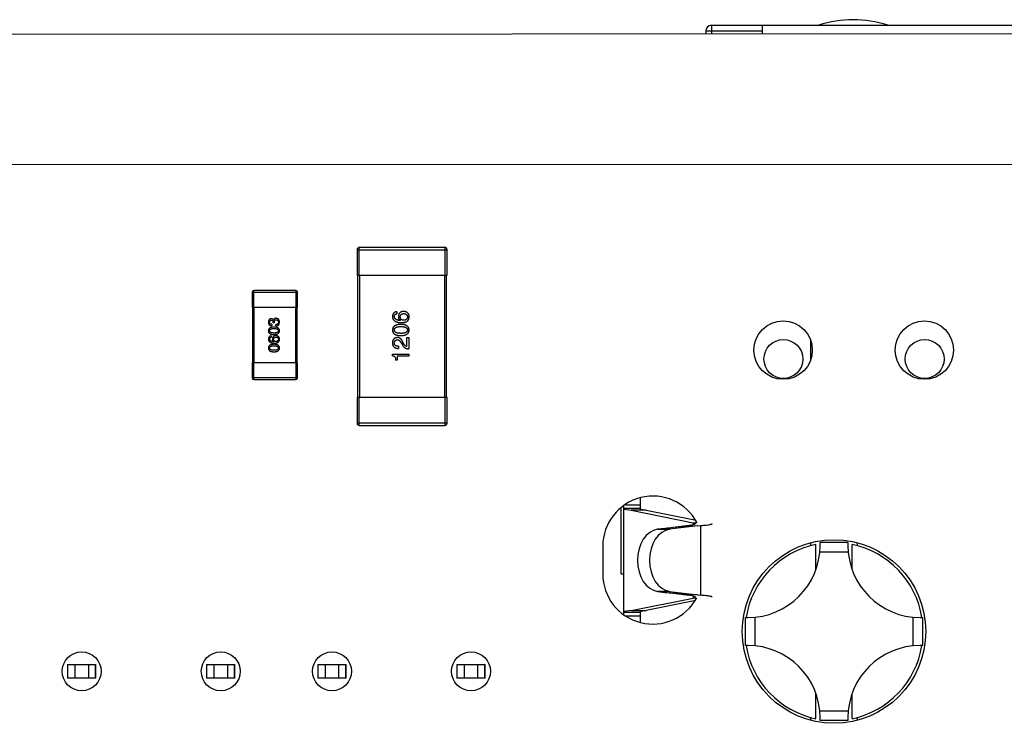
# Model space of a CAD drawing. Header units: inches. Extents: x -39 to 331, y -154 to 45.
# Tile 116 of 120: x 273 to 290, y -26 to -13. Entities that reach past the tile are written whole.
import ezdxf

# ---------------------------------------------------------------- set-up
doc = ezdxf.new("R2010")
doc.units = ezdxf.units.IN
doc.header["$LTSCALE"] = 1.21
doc.header["$MEASUREMENT"] = 0
doc.layers.get('0').update_dxf_attribs({"linetype": 'CONTINUOUS'})

msp = doc.modelspace()

# ---------------------------------------------------------------- linework, layer by layer
at = {"color": 7, "linetype": 'Continuous'}
for p, q in [((285.191, -13.204), (285.191, -13.36)), ((285.191, -13.204), (301.031, -13.204)), ((286.111, -13.359), (286.111, -13.204)), ((329.65, -13.334), (229.923, -13.392)), ((285.091, -13.304), (285.091, -13.36)), ((285.091, -13.304), (286.111, -13.304)), ((231.516, -15.733), (328.06, -15.677))]:
    msp.add_line(p, q, dxfattribs=at)
at = {"color": 6, "linetype": 'Continuous'}
for p, q in [((278.819, -17.239), (278.819, -17.699)), ((278.819, -17.239), (280.439, -17.239)), ((278.859, -17.699), (278.859, -17.199)), ((280.399, -17.199), (278.859, -17.199)), ((280.399, -17.199), (280.399, -17.699)), ((280.439, -17.699), (280.439, -17.239)), ((278.819, -17.699), (280.439, -17.699)), ((278.829, -17.699), (278.829, -19.899)), ((278.869, -19.899), (278.869, -17.699)), ((280.389, -17.699), (280.389, -19.899)), ((280.429, -19.899), (280.429, -17.699)), ((276.931, -18.004), (276.931, -18.274)), ((276.931, -18.004), (277.751, -18.004)), ((276.961, -18.274), (276.961, -17.974)), ((277.721, -17.974), (276.961, -17.974)), ((277.721, -17.974), (277.721, -18.274)), ((277.751, -18.274), (277.751, -18.004)), ((276.931, -18.274), (277.751, -18.274)), ((276.941, -18.274), (276.941, -19.274)), ((276.971, -19.274), (276.971, -18.274)), ((277.711, -18.274), (277.711, -19.274)), ((277.741, -19.274), (277.741, -18.274)), ((279.534, -18.354), (279.534, -18.39)), ((277.289, -18.58), (277.289, -18.604)), ((277.31, -18.556), (277.31, -18.543)), ((277.33, -18.556), (277.31, -18.556)), ((277.317, -18.505), (277.318, -18.505)), ((277.33, -18.544), (277.33, -18.556)), ((277.361, -18.609), (277.361, -18.584)), ((277.418, -18.579), (277.424, -18.543)), ((279.599, -18.51), (279.598, -18.512)), ((277.277, -18.788), (277.277, -18.813)), ((277.321, -18.892), (277.319, -18.893)), ((279.611, -18.912), (279.634, -18.952)), ((279.66, -18.931), (279.642, -18.899)), ((279.716, -18.98), (279.716, -18.819)), ((279.716, -18.819), (279.75, -18.819)), ((279.75, -18.819), (279.75, -19.021)), ((286.971, -18.87), (286.971, -19.219)), ((279.455, -19.144), (279.455, -19.116)), ((279.455, -19.116), (279.75, -19.116)), ((279.562, -18.976), (279.562, -19.014)), ((279.75, -19.116), (279.75, -19.154)), ((276.931, -19.274), (276.931, -19.544)), ((277.751, -19.274), (276.931, -19.274)), ((276.961, -19.574), (276.961, -19.274)), ((277.721, -19.274), (277.721, -19.574)), ((277.751, -19.544), (277.751, -19.274)), ((279.542, -19.224), (279.512, -19.224)), ((279.542, -19.154), (279.542, -19.224)), ((279.75, -19.154), (279.542, -19.154)), ((277.751, -19.544), (276.931, -19.544)), ((276.961, -19.574), (277.721, -19.574)), ((278.819, -19.899), (278.819, -20.359)), ((280.439, -19.899), (278.819, -19.899)), ((278.859, -20.399), (278.859, -19.899)), ((280.399, -19.899), (280.399, -20.399)), ((280.439, -20.359), (280.439, -19.899)), ((280.439, -20.359), (278.819, -20.359)), ((278.859, -20.399), (280.399, -20.399)), ((283.918, -21.901), (283.918, -21.706)), ((283.568, -23.064), (283.568, -21.89)), ((283.618, -23.79), (283.618, -21.848)), ((283.918, -21.893), (283.618, -21.893)), ((283.618, -21.904), (283.747, -21.924)), ((283.646, -21.824), (283.918, -21.824)), ((284.017, -21.924), (283.747, -21.924)), ((283.747, -21.924), (284.862, -22.147)), ((283.918, -21.901), (284.017, -21.924)), ((284.017, -21.924), (284.889, -22.098)), ((284.361, -22.249), (284.224, -22.266)), ((284.224, -22.266), (284.44, -22.266)), ((284.948, -22.203), (284.44, -22.266)), ((284.785, -22.199), (284.503, -22.236)), ((284.721, -22.216), (284.503, -22.236)), ((284.948, -22.203), (284.721, -22.216)), ((284.862, -22.147), (284.862, -22.184)), ((284.862, -22.147), (284.917, -22.147)), ((284.948, -22.203), (284.997, -22.199)), ((284.997, -22.199), (284.997, -23.45)), ((285.203, -22.165), (285.193, -22.172)), ((283.238, -22.569), (283.238, -23.069)), ((286.971, -22.522), (286.971, -22.561)), ((287.072, -22.982), (287.072, -22.537)), ((287.146, -22.554), (287.146, -22.504)), ((287.646, -22.504), (287.146, -22.504)), ((287.646, -22.504), (287.646, -22.554)), ((287.72, -22.982), (287.72, -22.537)), ((287.821, -22.561), (287.821, -22.52)), ((287.652, -22.679), (287.14, -22.679)), ((283.568, -23.064), (283.618, -23.064)), ((283.747, -23.725), (284.862, -23.502)), ((284.44, -23.383), (284.224, -23.383)), ((284.224, -23.383), (284.361, -23.399)), ((284.44, -23.383), (284.948, -23.445)), ((284.503, -23.413), (284.785, -23.45)), ((284.718, -23.432), (284.503, -23.413)), ((284.948, -23.445), (284.718, -23.432)), ((284.862, -23.465), (284.862, -23.502)), ((284.911, -23.502), (284.862, -23.502)), ((284.948, -23.445), (284.997, -23.45)), ((285.193, -23.476), (285.203, -23.484)), ((283.747, -23.725), (283.618, -23.745)), ((283.747, -23.725), (284.017, -23.725)), ((284.017, -23.725), (283.918, -23.747)), ((284.883, -23.552), (284.017, -23.725)), ((283.618, -23.756), (283.918, -23.756)), ((283.659, -23.824), (283.918, -23.824)), ((283.918, -23.932), (283.918, -23.747)), ((285.796, -23.854), (285.796, -24.354)), ((285.796, -23.854), (285.846, -23.854)), ((285.971, -23.848), (285.971, -24.36)), ((288.821, -24.36), (288.821, -23.848)), ((288.946, -23.854), (288.996, -23.854)), ((288.996, -24.354), (288.996, -23.854)), ((285.846, -24.354), (285.796, -24.354)), ((288.996, -24.354), (288.946, -24.354)), ((273.614, -24.694), (273.614, -24.944)), ((273.614, -24.694), (274.118, -24.694)), ((273.618, -24.944), (273.618, -24.694)), ((273.743, -24.694), (273.743, -24.944)), ((273.993, -24.944), (273.993, -24.694)), ((274.118, -24.944), (274.118, -24.694)), ((274.119, -24.694), (274.121, -24.694)), ((274.121, -24.944), (274.121, -24.694)), ((276.114, -24.694), (276.114, -24.944)), ((276.114, -24.694), (276.621, -24.694)), ((276.118, -24.944), (276.118, -24.694)), ((276.243, -24.694), (276.243, -24.944)), ((276.493, -24.944), (276.493, -24.694)), ((276.618, -24.944), (276.618, -24.694)), ((276.621, -24.944), (276.621, -24.694)), ((278.114, -24.694), (278.114, -24.944)), ((278.114, -24.694), (278.618, -24.694)), ((278.118, -24.944), (278.118, -24.694)), ((278.243, -24.694), (278.243, -24.944)), ((278.493, -24.944), (278.493, -24.694)), ((278.618, -24.944), (278.618, -24.694)), ((278.618, -24.694), (278.621, -24.694)), ((278.621, -24.944), (278.621, -24.694)), ((280.614, -24.694), (280.614, -24.944)), ((280.614, -24.694), (281.121, -24.694)), ((280.618, -24.944), (280.618, -24.694)), ((280.743, -24.694), (280.743, -24.944)), ((280.993, -24.944), (280.993, -24.694)), ((281.118, -24.944), (281.118, -24.694)), ((281.121, -24.944), (281.121, -24.694)), ((274.121, -24.944), (273.614, -24.944)), ((276.621, -24.944), (276.114, -24.944)), ((278.621, -24.944), (278.114, -24.944)), ((281.121, -24.944), (280.614, -24.944)), ((287.072, -25.67), (287.072, -25.225)), ((287.72, -25.67), (287.72, -25.225)), ((286.971, -25.646), (286.971, -25.687)), ((287.14, -25.529), (287.652, -25.529)), ((287.146, -25.704), (287.146, -25.654)), ((287.646, -25.654), (287.646, -25.704)), ((287.821, -25.686), (287.821, -25.646)), ((287.646, -25.704), (287.146, -25.704))]:
    msp.add_line(p, q, dxfattribs=at)
for centre, radius in [((286.481, -19.044), 0.525), ((289.021, -19.044), 0.525), ((286.486, -19.204), 0.35), ((289.026, -19.204), 0.35), ((287.396, -24.104), 1.65), ((273.868, -24.819), 0.35), ((276.368, -24.819), 0.35), ((278.368, -24.819), 0.35), ((280.868, -24.819), 0.35)]:
    msp.add_circle(centre, radius, dxfattribs=at)
at = {"color": 7, "linetype": 'Continuous'}
for centre, radius, start, end in [((285.191, -13.304), 0.1, 90, 180), ((287.741, -15.104), 2, 71.9223, 108.0777)]:
    msp.add_arc(centre, radius, start, end, dxfattribs=at)
at = {"color": 6, "linetype": 'Continuous'}
for centre, radius, start, end in [((278.859, -17.239), 0.04, 90, 180), ((280.399, -17.239), 0.04, 0, 90), ((276.961, -18.004), 0.03, 90, 180), ((277.721, -18.004), 0.03, 0, 90), ((276.961, -19.544), 0.03, 180, 270), ((277.721, -19.544), 0.03, 270, 0), ((278.859, -20.359), 0.04, 180, 270), ((280.399, -20.359), 0.04, 270, 0), ((284.138, -22.569), 0.9, 27.9272, 180), ((290.283, -83.275), 61.312, 95.4095, 95.5423), ((287.396, -24.104), 1.6, 101.6845, 171.0107), ((285.846, -22.554), 1.3, 270, 0), ((288.946, -22.554), 1.3, 180, 270), ((287.396, -24.104), 1.6, 8.9893, 78.3155), ((284.138, -23.069), 0.9, 180, 331.5127), ((290.284, 37.635), 61.321, 264.45771, 264.59049), ((287.396, -24.104), 1.6, 188.9891, 258.3155), ((285.846, -25.654), 1.3, 0, 90), ((288.946, -25.654), 1.3, 90, 180), ((287.396, -24.104), 1.6, 281.6845, 351.0107)]:
    msp.add_arc(centre, radius, start, end, dxfattribs=at)
for centre, ratio in [((284.259, -22.824), 0.708518), ((284.475, -22.824), 0.708549)]:
    msp.add_ellipse(centre, major_axis=(0, 0.56), ratio=ratio, start_param=0.087266, end_param=3.054326, dxfattribs=at)
for points, knots in [([(279.534, -18.354), (279.531, -18.355), (279.525, -18.355), (279.516, -18.357), (279.508, -18.36), (279.501, -18.363), (279.494, -18.366), (279.488, -18.37), (279.482, -18.375), (279.477, -18.38), (279.472, -18.386), (279.468, -18.392), (279.465, -18.399), (279.462, -18.406), (279.459, -18.414), (279.457, -18.423), (279.456, -18.432), (279.455, -18.438), (279.455, -18.441)], [0, 0, 0, 0, 0.06947, 0.136096, 0.199592, 0.260665, 0.319672, 0.377156, 0.433415, 0.489984, 0.546535, 0.604276, 0.663499, 0.725182, 0.788953, 0.855683, 0.926216, 1, 1, 1, 1]), ([(279.489, -18.441), (279.489, -18.438), (279.49, -18.431), (279.492, -18.422), (279.495, -18.414), (279.5, -18.407), (279.507, -18.401), (279.514, -18.396), (279.524, -18.393), (279.53, -18.391), (279.534, -18.39)], [0, 0, 0, 0, 0.136586, 0.261496, 0.378089, 0.490612, 0.605522, 0.725767, 0.8561, 1, 1, 1, 1]), ([(279.657, -18.348), (279.653, -18.348), (279.646, -18.348), (279.636, -18.35), (279.627, -18.352), (279.618, -18.355), (279.61, -18.358), (279.603, -18.362), (279.596, -18.367), (279.59, -18.373), (279.584, -18.379), (279.579, -18.386), (279.575, -18.393), (279.571, -18.402), (279.568, -18.411), (279.566, -18.42), (279.564, -18.43), (279.564, -18.438), (279.563, -18.441)], [0, 0, 0, 0, 0.071527, 0.139094, 0.20346, 0.264939, 0.323904, 0.381383, 0.437591, 0.493343, 0.549401, 0.606085, 0.664838, 0.725424, 0.788712, 0.855452, 0.925772, 1, 1, 1, 1]), ([(279.596, -18.446), (279.596, -18.444), (279.596, -18.44), (279.597, -18.433), (279.599, -18.427), (279.6, -18.422), (279.603, -18.416), (279.605, -18.412), (279.609, -18.407), (279.612, -18.403), (279.616, -18.4), (279.621, -18.397), (279.626, -18.394), (279.632, -18.392), (279.638, -18.39), (279.644, -18.389), (279.651, -18.388), (279.656, -18.387), (279.658, -18.387)], [0, 0, 0, 0, 0.069884, 0.136529, 0.199638, 0.259844, 0.317774, 0.374356, 0.430026, 0.485148, 0.5409, 0.597889, 0.657472, 0.718614, 0.783613, 0.85129, 0.923712, 1, 1, 1, 1]), ([(279.73, -18.377), (279.728, -18.375), (279.723, -18.37), (279.714, -18.364), (279.706, -18.359), (279.696, -18.355), (279.687, -18.352), (279.677, -18.349), (279.667, -18.348), (279.66, -18.348), (279.657, -18.348)], [0, 0, 0, 0, 0.129393, 0.255335, 0.378531, 0.500878, 0.622934, 0.746191, 0.87096, 1, 1, 1, 1]), ([(279.658, -18.387), (279.661, -18.387), (279.666, -18.388), (279.673, -18.389), (279.68, -18.39), (279.686, -18.392), (279.692, -18.394), (279.698, -18.397), (279.703, -18.4), (279.707, -18.403), (279.711, -18.407), (279.715, -18.411), (279.718, -18.416), (279.72, -18.421), (279.722, -18.426), (279.724, -18.432), (279.725, -18.438), (279.725, -18.442), (279.725, -18.445)], [0, 0, 0, 0, 0.078863, 0.153308, 0.223539, 0.289857, 0.35341, 0.413572, 0.471721, 0.528235, 0.584279, 0.638781, 0.69466, 0.751251, 0.809198, 0.869697, 0.933318, 1, 1, 1, 1]), ([(279.755, -18.451), (279.755, -18.447), (279.755, -18.439), (279.754, -18.427), (279.753, -18.416), (279.75, -18.407), (279.746, -18.398), (279.742, -18.39), (279.737, -18.383), (279.732, -18.379), (279.73, -18.377)], [0, 0, 0, 0, 0.156782, 0.301945, 0.436395, 0.561474, 0.678489, 0.78853, 0.894967, 1, 1, 1, 1]), ([(277.276, -18.481), (277.274, -18.481), (277.27, -18.481), (277.264, -18.482), (277.259, -18.484), (277.254, -18.486), (277.25, -18.488), (277.245, -18.491), (277.242, -18.494), (277.238, -18.498), (277.235, -18.502), (277.232, -18.506), (277.23, -18.511), (277.228, -18.516), (277.227, -18.522), (277.226, -18.528), (277.225, -18.534), (277.224, -18.539), (277.224, -18.541)], [0, 0, 0, 0, 0.067521, 0.132139, 0.193339, 0.252064, 0.309083, 0.364848, 0.420021, 0.475612, 0.532002, 0.589602, 0.649896, 0.712634, 0.778603, 0.848416, 0.922155, 1, 1, 1, 1]), ([(277.224, -18.541), (277.224, -18.544), (277.225, -18.548), (277.225, -18.555), (277.227, -18.562), (277.229, -18.568), (277.231, -18.574), (277.234, -18.579), (277.237, -18.584), (277.241, -18.588), (277.245, -18.592), (277.25, -18.595), (277.255, -18.598), (277.261, -18.6), (277.267, -18.602), (277.274, -18.603), (277.281, -18.604), (277.286, -18.604), (277.289, -18.604)], [0, 0, 0, 0, 0.073232, 0.142595, 0.207997, 0.270074, 0.329156, 0.386529, 0.441846, 0.496976, 0.551877, 0.607941, 0.665637, 0.725446, 0.788542, 0.855101, 0.925196, 1, 1, 1, 1]), ([(277.247, -18.542), (277.247, -18.541), (277.247, -18.538), (277.248, -18.534), (277.249, -18.531), (277.25, -18.527), (277.251, -18.524), (277.252, -18.521), (277.254, -18.518), (277.255, -18.516), (277.257, -18.514), (277.26, -18.512), (277.262, -18.51), (277.265, -18.509), (277.268, -18.508), (277.271, -18.507), (277.274, -18.506), (277.277, -18.506), (277.278, -18.506)], [0, 0, 0, 0, 0.078051, 0.151197, 0.220412, 0.286742, 0.34933, 0.409464, 0.467368, 0.52298, 0.578639, 0.633998, 0.690142, 0.746855, 0.805868, 0.867776, 0.932345, 1, 1, 1, 1]), ([(277.289, -18.58), (277.287, -18.58), (277.284, -18.58), (277.279, -18.58), (277.275, -18.579), (277.271, -18.578), (277.267, -18.576), (277.264, -18.575), (277.26, -18.573), (277.258, -18.57), (277.255, -18.568), (277.253, -18.565), (277.251, -18.562), (277.25, -18.558), (277.249, -18.555), (277.248, -18.551), (277.247, -18.547), (277.247, -18.544), (277.247, -18.542)], [0, 0, 0, 0, 0.078134, 0.15164, 0.221358, 0.286689, 0.348614, 0.407697, 0.464247, 0.520153, 0.574432, 0.629291, 0.684538, 0.742032, 0.801329, 0.863637, 0.930123, 1, 1, 1, 1]), ([(277.317, -18.505), (277.316, -18.503), (277.314, -18.499), (277.311, -18.494), (277.306, -18.49), (277.301, -18.487), (277.296, -18.484), (277.29, -18.482), (277.283, -18.481), (277.278, -18.481), (277.276, -18.481)], [0, 0, 0, 0, 0.125227, 0.244792, 0.361427, 0.478215, 0.59667, 0.722058, 0.856314, 1, 1, 1, 1]), ([(277.278, -18.506), (277.279, -18.506), (277.282, -18.506), (277.285, -18.507), (277.288, -18.508), (277.291, -18.509), (277.294, -18.51), (277.297, -18.512), (277.299, -18.514), (277.301, -18.516), (277.303, -18.518), (277.305, -18.521), (277.306, -18.524), (277.307, -18.527), (277.308, -18.531), (277.309, -18.535), (277.309, -18.539), (277.31, -18.542), (277.31, -18.543)], [0, 0, 0, 0, 0.067741, 0.131599, 0.192143, 0.249977, 0.306453, 0.361639, 0.416449, 0.471489, 0.527582, 0.584873, 0.644974, 0.70814, 0.77492, 0.845909, 0.920585, 1, 1, 1, 1]), ([(277.363, -18.472), (277.362, -18.472), (277.359, -18.472), (277.355, -18.473), (277.351, -18.473), (277.347, -18.474), (277.344, -18.475), (277.34, -18.477), (277.337, -18.478), (277.334, -18.48), (277.332, -18.482), (277.329, -18.485), (277.327, -18.488), (277.325, -18.491), (277.323, -18.494), (277.321, -18.497), (277.32, -18.501), (277.319, -18.504), (277.318, -18.505)], [0, 0, 0, 0, 0.071215, 0.138707, 0.20396, 0.266995, 0.327734, 0.387609, 0.445602, 0.503345, 0.561136, 0.618597, 0.677672, 0.738255, 0.799989, 0.863961, 0.930555, 1, 1, 1, 1]), ([(277.33, -18.544), (277.33, -18.542), (277.33, -18.539), (277.331, -18.534), (277.332, -18.529), (277.333, -18.525), (277.334, -18.521), (277.335, -18.517), (277.337, -18.514), (277.339, -18.511), (277.342, -18.508), (277.344, -18.506), (277.347, -18.504), (277.351, -18.502), (277.354, -18.501), (277.358, -18.5), (277.362, -18.5), (277.365, -18.499), (277.366, -18.499)], [0, 0, 0, 0, 0.082495, 0.159728, 0.232496, 0.300725, 0.365163, 0.425859, 0.483728, 0.538892, 0.592921, 0.646195, 0.699968, 0.754746, 0.811387, 0.870806, 0.933482, 1, 1, 1, 1]), ([(277.405, -18.542), (277.405, -18.544), (277.405, -18.547), (277.404, -18.552), (277.403, -18.556), (277.402, -18.56), (277.4, -18.564), (277.399, -18.567), (277.396, -18.57), (277.394, -18.573), (277.391, -18.575), (277.388, -18.577), (277.384, -18.579), (277.38, -18.581), (277.376, -18.582), (277.371, -18.583), (277.366, -18.583), (277.363, -18.584), (277.361, -18.584)], [0, 0, 0, 0, 0.071272, 0.13882, 0.201858, 0.262757, 0.320043, 0.376709, 0.431462, 0.486034, 0.541209, 0.597703, 0.65589, 0.717768, 0.782056, 0.850407, 0.92277, 1, 1, 1, 1]), ([(277.361, -18.609), (277.363, -18.609), (277.366, -18.609), (277.371, -18.608), (277.376, -18.607), (277.381, -18.607), (277.385, -18.605), (277.389, -18.604), (277.393, -18.603), (277.397, -18.601), (277.4, -18.599), (277.404, -18.597), (277.407, -18.594), (277.409, -18.592), (277.412, -18.589), (277.414, -18.586), (277.416, -18.583), (277.417, -18.58), (277.418, -18.579)], [0, 0, 0, 0, 0.078937, 0.154495, 0.226898, 0.296844, 0.363348, 0.427781, 0.48946, 0.549586, 0.607902, 0.664733, 0.720805, 0.776157, 0.831175, 0.886736, 0.943094, 1, 1, 1, 1]), ([(277.424, -18.543), (277.424, -18.54), (277.424, -18.535), (277.423, -18.527), (277.422, -18.52), (277.42, -18.513), (277.418, -18.507), (277.415, -18.501), (277.412, -18.496), (277.408, -18.491), (277.404, -18.487), (277.399, -18.484), (277.394, -18.48), (277.389, -18.478), (277.383, -18.476), (277.377, -18.474), (277.37, -18.473), (277.366, -18.472), (277.363, -18.472)], [0, 0, 0, 0, 0.078078, 0.151942, 0.221594, 0.28726, 0.350176, 0.409768, 0.467648, 0.523784, 0.578904, 0.634014, 0.689819, 0.746826, 0.805875, 0.867063, 0.931764, 1, 1, 1, 1]), ([(277.366, -18.499), (277.368, -18.5), (277.371, -18.5), (277.375, -18.501), (277.379, -18.502), (277.382, -18.503), (277.386, -18.505), (277.389, -18.506), (277.392, -18.509), (277.394, -18.511), (277.396, -18.514), (277.398, -18.517), (277.4, -18.521), (277.402, -18.524), (277.403, -18.528), (277.404, -18.533), (277.404, -18.537), (277.405, -18.54), (277.405, -18.542)], [0, 0, 0, 0, 0.068514, 0.133941, 0.195994, 0.255362, 0.312994, 0.369441, 0.424687, 0.480522, 0.537148, 0.594801, 0.654411, 0.716817, 0.781981, 0.850498, 0.923306, 1, 1, 1, 1]), ([(279.455, -18.441), (279.455, -18.445), (279.456, -18.454), (279.458, -18.466), (279.461, -18.477), (279.466, -18.487), (279.472, -18.497), (279.479, -18.506), (279.487, -18.514), (279.496, -18.521), (279.507, -18.527), (279.519, -18.533), (279.532, -18.538), (279.546, -18.542), (279.561, -18.545), (279.578, -18.547), (279.595, -18.549), (279.608, -18.549), (279.614, -18.549)], [0, 0, 0, 0, 0.058957, 0.115262, 0.16907, 0.221312, 0.273147, 0.324961, 0.377649, 0.432026, 0.488925, 0.549039, 0.612912, 0.680653, 0.753056, 0.830314, 0.912483, 1, 1, 1, 1]), ([(279.607, -18.581), (279.601, -18.581), (279.59, -18.582), (279.573, -18.583), (279.557, -18.586), (279.542, -18.589), (279.529, -18.593), (279.516, -18.597), (279.505, -18.603), (279.495, -18.609), (279.486, -18.615), (279.478, -18.623), (279.471, -18.631), (279.465, -18.64), (279.461, -18.65), (279.458, -18.66), (279.456, -18.671), (279.455, -18.679), (279.455, -18.683)], [0, 0, 0, 0, 0.088475, 0.171606, 0.249595, 0.322626, 0.391327, 0.455765, 0.516374, 0.573675, 0.628522, 0.681161, 0.732559, 0.783563, 0.83504, 0.887639, 0.942585, 1, 1, 1, 1]), ([(279.598, -18.512), (279.593, -18.511), (279.585, -18.511), (279.573, -18.509), (279.562, -18.507), (279.552, -18.505), (279.542, -18.502), (279.533, -18.499), (279.525, -18.495), (279.518, -18.491), (279.512, -18.486), (279.506, -18.481), (279.501, -18.476), (279.497, -18.47), (279.494, -18.463), (279.492, -18.456), (279.49, -18.449), (279.49, -18.444), (279.489, -18.441)], [0, 0, 0, 0, 0.089218, 0.173709, 0.252753, 0.326963, 0.397099, 0.462534, 0.524018, 0.582178, 0.637235, 0.689955, 0.741228, 0.791618, 0.841661, 0.892925, 0.945259, 1, 1, 1, 1]), ([(279.563, -18.441), (279.563, -18.445), (279.563, -18.453), (279.565, -18.464), (279.568, -18.474), (279.572, -18.483), (279.577, -18.491), (279.583, -18.499), (279.591, -18.505), (279.596, -18.508), (279.599, -18.51)], [0, 0, 0, 0, 0.144617, 0.279572, 0.40596, 0.526097, 0.64389, 0.760003, 0.877724, 1, 1, 1, 1]), ([(279.66, -18.507), (279.657, -18.507), (279.652, -18.506), (279.645, -18.505), (279.639, -18.504), (279.633, -18.502), (279.627, -18.5), (279.622, -18.497), (279.617, -18.494), (279.613, -18.49), (279.609, -18.486), (279.606, -18.482), (279.603, -18.477), (279.6, -18.471), (279.599, -18.466), (279.597, -18.46), (279.596, -18.453), (279.596, -18.449), (279.596, -18.446)], [0, 0, 0, 0, 0.076072, 0.148369, 0.216753, 0.281358, 0.342792, 0.401604, 0.458929, 0.514444, 0.569818, 0.625343, 0.681554, 0.739608, 0.800134, 0.863477, 0.929547, 1, 1, 1, 1]), ([(279.755, -18.683), (279.755, -18.679), (279.754, -18.671), (279.753, -18.66), (279.749, -18.649), (279.745, -18.639), (279.74, -18.63), (279.734, -18.622), (279.726, -18.614), (279.717, -18.608), (279.707, -18.602), (279.696, -18.597), (279.684, -18.592), (279.671, -18.588), (279.657, -18.585), (279.641, -18.583), (279.625, -18.582), (279.613, -18.581), (279.607, -18.581)], [0, 0, 0, 0, 0.059134, 0.115603, 0.169236, 0.221572, 0.273254, 0.32474, 0.377319, 0.431815, 0.488555, 0.548609, 0.612242, 0.680182, 0.75251, 0.829782, 0.91231, 1, 1, 1, 1]), ([(279.614, -18.549), (279.619, -18.549), (279.63, -18.549), (279.645, -18.548), (279.659, -18.547), (279.672, -18.544), (279.684, -18.541), (279.696, -18.538), (279.706, -18.533), (279.712, -18.53), (279.716, -18.528)], [0, 0, 0, 0, 0.151498, 0.29521, 0.430242, 0.557137, 0.677306, 0.790845, 0.898111, 1, 1, 1, 1]), ([(279.725, -18.445), (279.725, -18.447), (279.725, -18.452), (279.724, -18.458), (279.723, -18.465), (279.721, -18.471), (279.718, -18.476), (279.716, -18.481), (279.712, -18.486), (279.708, -18.49), (279.704, -18.493), (279.699, -18.497), (279.694, -18.5), (279.688, -18.502), (279.682, -18.504), (279.675, -18.505), (279.668, -18.506), (279.662, -18.507), (279.66, -18.507)], [0, 0, 0, 0, 0.070403, 0.137196, 0.200053, 0.260887, 0.31876, 0.37535, 0.430743, 0.485927, 0.541678, 0.598832, 0.657726, 0.719441, 0.783504, 0.851852, 0.923533, 1, 1, 1, 1]), ([(279.716, -18.528), (279.719, -18.526), (279.725, -18.522), (279.732, -18.514), (279.739, -18.505), (279.745, -18.496), (279.749, -18.486), (279.752, -18.475), (279.754, -18.463), (279.755, -18.455), (279.755, -18.451)], [0, 0, 0, 0, 0.125033, 0.246266, 0.36603, 0.485265, 0.606781, 0.732144, 0.862551, 1, 1, 1, 1]), ([(277.326, -18.629), (277.322, -18.629), (277.314, -18.629), (277.303, -18.63), (277.292, -18.632), (277.283, -18.634), (277.273, -18.637), (277.265, -18.64), (277.258, -18.643), (277.251, -18.647), (277.245, -18.652), (277.24, -18.657), (277.235, -18.662), (277.231, -18.668), (277.228, -18.674), (277.226, -18.681), (277.225, -18.689), (277.224, -18.694), (277.224, -18.696)], [0, 0, 0, 0, 0.088475, 0.171606, 0.249595, 0.322626, 0.391327, 0.455765, 0.516374, 0.573675, 0.628522, 0.681161, 0.732559, 0.783563, 0.83504, 0.887639, 0.942585, 1, 1, 1, 1]), ([(277.224, -18.696), (277.224, -18.699), (277.225, -18.704), (277.226, -18.712), (277.228, -18.719), (277.231, -18.725), (277.235, -18.731), (277.239, -18.737), (277.244, -18.742), (277.25, -18.746), (277.257, -18.75), (277.265, -18.754), (277.273, -18.757), (277.282, -18.759), (277.292, -18.761), (277.303, -18.763), (277.314, -18.764), (277.322, -18.764), (277.326, -18.764)], [0, 0, 0, 0, 0.057911, 0.113262, 0.165956, 0.217443, 0.268511, 0.319665, 0.372, 0.426129, 0.483365, 0.543779, 0.607756, 0.676562, 0.749704, 0.827713, 0.911177, 1, 1, 1, 1]), ([(277.247, -18.696), (277.247, -18.695), (277.247, -18.691), (277.248, -18.687), (277.25, -18.682), (277.252, -18.678), (277.255, -18.674), (277.258, -18.671), (277.262, -18.668), (277.267, -18.665), (277.272, -18.663), (277.278, -18.661), (277.285, -18.659), (277.292, -18.657), (277.299, -18.656), (277.308, -18.655), (277.317, -18.655), (277.323, -18.655), (277.326, -18.655)], [0, 0, 0, 0, 0.050604, 0.098688, 0.145699, 0.191791, 0.238625, 0.286717, 0.337546, 0.391814, 0.449755, 0.512106, 0.579685, 0.652048, 0.730262, 0.814146, 0.904281, 1, 1, 1, 1]), ([(277.326, -18.737), (277.323, -18.737), (277.317, -18.737), (277.308, -18.736), (277.299, -18.736), (277.292, -18.734), (277.285, -18.733), (277.278, -18.731), (277.272, -18.729), (277.267, -18.727), (277.262, -18.724), (277.258, -18.721), (277.255, -18.718), (277.252, -18.714), (277.25, -18.71), (277.248, -18.706), (277.247, -18.701), (277.247, -18.698), (277.247, -18.696)], [0, 0, 0, 0, 0.096452, 0.187278, 0.271765, 0.350519, 0.423437, 0.491321, 0.554011, 0.612224, 0.666281, 0.717003, 0.764884, 0.811423, 0.856783, 0.902993, 0.950236, 1, 1, 1, 1]), ([(277.424, -18.696), (277.424, -18.694), (277.424, -18.689), (277.423, -18.681), (277.421, -18.674), (277.418, -18.668), (277.414, -18.662), (277.41, -18.656), (277.405, -18.651), (277.399, -18.647), (277.393, -18.643), (277.385, -18.639), (277.377, -18.636), (277.368, -18.634), (277.359, -18.632), (277.349, -18.63), (277.338, -18.629), (277.33, -18.629), (277.326, -18.629)], [0, 0, 0, 0, 0.059134, 0.115603, 0.169236, 0.221572, 0.273254, 0.32474, 0.377319, 0.431815, 0.488555, 0.548609, 0.612242, 0.680182, 0.75251, 0.829782, 0.91231, 1, 1, 1, 1]), ([(277.326, -18.655), (277.329, -18.655), (277.335, -18.655), (277.344, -18.655), (277.352, -18.656), (277.36, -18.657), (277.367, -18.659), (277.373, -18.661), (277.379, -18.663), (277.384, -18.665), (277.389, -18.668), (277.393, -18.671), (277.397, -18.674), (277.399, -18.678), (277.402, -18.682), (277.403, -18.687), (277.404, -18.691), (277.405, -18.695), (277.405, -18.696)], [0, 0, 0, 0, 0.094834, 0.184067, 0.267029, 0.344713, 0.417334, 0.484367, 0.546941, 0.604717, 0.65953, 0.710539, 0.759381, 0.806382, 0.853027, 0.900623, 0.949121, 1, 1, 1, 1]), ([(277.326, -18.764), (277.33, -18.764), (277.338, -18.764), (277.349, -18.763), (277.359, -18.761), (277.368, -18.759), (277.377, -18.757), (277.385, -18.754), (277.393, -18.75), (277.399, -18.746), (277.405, -18.742), (277.41, -18.737), (277.414, -18.731), (277.418, -18.725), (277.421, -18.719), (277.423, -18.712), (277.424, -18.704), (277.424, -18.699), (277.424, -18.696)], [0, 0, 0, 0, 0.087693, 0.170223, 0.247496, 0.319826, 0.387768, 0.451403, 0.511459, 0.568358, 0.622671, 0.675251, 0.726739, 0.778422, 0.830759, 0.884394, 0.940865, 1, 1, 1, 1]), ([(277.405, -18.696), (277.405, -18.698), (277.404, -18.701), (277.404, -18.706), (277.402, -18.71), (277.4, -18.714), (277.397, -18.718), (277.394, -18.721), (277.39, -18.724), (277.385, -18.727), (277.38, -18.729), (277.374, -18.731), (277.367, -18.733), (277.36, -18.734), (277.353, -18.736), (277.344, -18.736), (277.335, -18.737), (277.329, -18.737), (277.326, -18.737)], [0, 0, 0, 0, 0.049766, 0.097012, 0.143225, 0.188786, 0.235079, 0.282962, 0.333687, 0.387747, 0.445963, 0.508657, 0.576545, 0.649868, 0.72822, 0.812712, 0.903543, 1, 1, 1, 1]), ([(279.455, -18.683), (279.455, -18.687), (279.456, -18.694), (279.457, -18.706), (279.461, -18.716), (279.465, -18.726), (279.47, -18.735), (279.477, -18.743), (279.485, -18.751), (279.494, -18.757), (279.504, -18.763), (279.515, -18.769), (279.528, -18.773), (279.542, -18.777), (279.556, -18.78), (279.572, -18.782), (279.59, -18.784), (279.601, -18.784), (279.607, -18.784)], [0, 0, 0, 0, 0.057911, 0.113262, 0.165956, 0.217443, 0.268511, 0.319665, 0.372, 0.426129, 0.483365, 0.543779, 0.607756, 0.676562, 0.749704, 0.827713, 0.911177, 1, 1, 1, 1]), ([(279.489, -18.683), (279.489, -18.68), (279.49, -18.675), (279.491, -18.668), (279.493, -18.661), (279.497, -18.655), (279.501, -18.65), (279.506, -18.644), (279.512, -18.64), (279.519, -18.636), (279.527, -18.632), (279.536, -18.629), (279.545, -18.626), (279.556, -18.624), (279.568, -18.622), (279.58, -18.621), (279.593, -18.62), (279.603, -18.62), (279.607, -18.62)], [0, 0, 0, 0, 0.050604, 0.098688, 0.145699, 0.191791, 0.238625, 0.286717, 0.337546, 0.391814, 0.449755, 0.512106, 0.579685, 0.652048, 0.730262, 0.814146, 0.904281, 1, 1, 1, 1]), ([(279.607, -18.743), (279.603, -18.743), (279.593, -18.743), (279.58, -18.742), (279.568, -18.741), (279.556, -18.74), (279.545, -18.737), (279.536, -18.735), (279.527, -18.732), (279.519, -18.728), (279.512, -18.724), (279.506, -18.72), (279.501, -18.715), (279.497, -18.709), (279.493, -18.703), (279.491, -18.697), (279.49, -18.69), (279.489, -18.685), (279.489, -18.683)], [0, 0, 0, 0, 0.096452, 0.187278, 0.271765, 0.350519, 0.423437, 0.491321, 0.554011, 0.612224, 0.666281, 0.717003, 0.764884, 0.811423, 0.856783, 0.902993, 0.950236, 1, 1, 1, 1]), ([(279.607, -18.62), (279.612, -18.62), (279.621, -18.62), (279.634, -18.621), (279.647, -18.622), (279.658, -18.624), (279.669, -18.626), (279.678, -18.629), (279.687, -18.632), (279.695, -18.636), (279.702, -18.64), (279.708, -18.644), (279.713, -18.65), (279.718, -18.655), (279.721, -18.661), (279.723, -18.668), (279.725, -18.675), (279.725, -18.68), (279.725, -18.683)], [0, 0, 0, 0, 0.094834, 0.184067, 0.267029, 0.344713, 0.417334, 0.484367, 0.546941, 0.604717, 0.65953, 0.710539, 0.759381, 0.806382, 0.853027, 0.900623, 0.949121, 1, 1, 1, 1]), ([(279.607, -18.784), (279.613, -18.784), (279.625, -18.784), (279.641, -18.782), (279.657, -18.78), (279.671, -18.777), (279.684, -18.773), (279.696, -18.769), (279.707, -18.763), (279.717, -18.757), (279.726, -18.751), (279.734, -18.743), (279.74, -18.735), (279.745, -18.726), (279.749, -18.716), (279.753, -18.706), (279.754, -18.694), (279.755, -18.687), (279.755, -18.683)], [0, 0, 0, 0, 0.087693, 0.170223, 0.247496, 0.319826, 0.387768, 0.451403, 0.511459, 0.568358, 0.622671, 0.675251, 0.726739, 0.778422, 0.830759, 0.884394, 0.940865, 1, 1, 1, 1]), ([(279.725, -18.683), (279.725, -18.685), (279.725, -18.69), (279.724, -18.697), (279.722, -18.703), (279.718, -18.709), (279.714, -18.715), (279.709, -18.72), (279.703, -18.724), (279.696, -18.728), (279.688, -18.732), (279.679, -18.735), (279.669, -18.737), (279.659, -18.74), (279.647, -18.741), (279.635, -18.742), (279.621, -18.743), (279.612, -18.743), (279.607, -18.743)], [0, 0, 0, 0, 0.049766, 0.097012, 0.143225, 0.188786, 0.235079, 0.282962, 0.333687, 0.387747, 0.445963, 0.508657, 0.576545, 0.649868, 0.72822, 0.812712, 0.903543, 1, 1, 1, 1]), ([(277.277, -18.788), (277.275, -18.789), (277.271, -18.789), (277.265, -18.791), (277.26, -18.792), (277.255, -18.794), (277.251, -18.796), (277.246, -18.799), (277.242, -18.802), (277.239, -18.806), (277.236, -18.809), (277.233, -18.814), (277.231, -18.818), (277.229, -18.823), (277.227, -18.828), (277.226, -18.834), (277.225, -18.84), (277.225, -18.844), (277.224, -18.846)], [0, 0, 0, 0, 0.06947, 0.136096, 0.199592, 0.260665, 0.319672, 0.377156, 0.433415, 0.489984, 0.546535, 0.604276, 0.663499, 0.725182, 0.788953, 0.855683, 0.926216, 1, 1, 1, 1]), ([(277.224, -18.846), (277.225, -18.849), (277.225, -18.855), (277.226, -18.863), (277.229, -18.87), (277.232, -18.877), (277.235, -18.884), (277.24, -18.889), (277.246, -18.895), (277.252, -18.9), (277.259, -18.904), (277.267, -18.908), (277.276, -18.911), (277.285, -18.913), (277.295, -18.916), (277.306, -18.917), (277.318, -18.918), (277.326, -18.918), (277.33, -18.919)], [0, 0, 0, 0, 0.058957, 0.115262, 0.16907, 0.221312, 0.273147, 0.324961, 0.377649, 0.432026, 0.488925, 0.549039, 0.612912, 0.680653, 0.753056, 0.830314, 0.912483, 1, 1, 1, 1]), ([(277.326, -18.94), (277.322, -18.94), (277.314, -18.94), (277.303, -18.941), (277.292, -18.943), (277.283, -18.945), (277.273, -18.947), (277.265, -18.95), (277.258, -18.954), (277.251, -18.958), (277.245, -18.962), (277.24, -18.967), (277.235, -18.973), (277.231, -18.979), (277.228, -18.985), (277.226, -18.992), (277.225, -19), (277.224, -19.005), (277.224, -19.007)], [0, 0, 0, 0, 0.088475, 0.171606, 0.249595, 0.322626, 0.391327, 0.455765, 0.516374, 0.573675, 0.628522, 0.681161, 0.732559, 0.783563, 0.83504, 0.887639, 0.942585, 1, 1, 1, 1]), ([(277.247, -18.846), (277.247, -18.844), (277.247, -18.84), (277.249, -18.834), (277.251, -18.828), (277.255, -18.824), (277.259, -18.82), (277.264, -18.816), (277.27, -18.814), (277.274, -18.813), (277.277, -18.813)], [0, 0, 0, 0, 0.136586, 0.261496, 0.378089, 0.490612, 0.605522, 0.725767, 0.8561, 1, 1, 1, 1]), ([(277.319, -18.893), (277.317, -18.893), (277.311, -18.893), (277.303, -18.892), (277.296, -18.89), (277.289, -18.889), (277.282, -18.887), (277.277, -18.885), (277.271, -18.882), (277.266, -18.88), (277.262, -18.876), (277.258, -18.873), (277.255, -18.869), (277.253, -18.865), (277.25, -18.861), (277.249, -18.856), (277.248, -18.852), (277.247, -18.848), (277.247, -18.846)], [0, 0, 0, 0, 0.089218, 0.173709, 0.252753, 0.326963, 0.397099, 0.462534, 0.524018, 0.582178, 0.637235, 0.689955, 0.741228, 0.791618, 0.841661, 0.892925, 0.945259, 1, 1, 1, 1]), ([(277.359, -18.784), (277.356, -18.784), (277.352, -18.784), (277.345, -18.785), (277.339, -18.787), (277.333, -18.789), (277.328, -18.791), (277.323, -18.794), (277.318, -18.797), (277.314, -18.801), (277.31, -18.805), (277.307, -18.809), (277.304, -18.815), (277.302, -18.82), (277.3, -18.826), (277.298, -18.832), (277.297, -18.839), (277.297, -18.844), (277.296, -18.846)], [0, 0, 0, 0, 0.071527, 0.139094, 0.20346, 0.264939, 0.323904, 0.381383, 0.437591, 0.493343, 0.549401, 0.606085, 0.664838, 0.725424, 0.788712, 0.855452, 0.925772, 1, 1, 1, 1]), ([(277.296, -18.846), (277.297, -18.849), (277.297, -18.854), (277.298, -18.861), (277.3, -18.868), (277.302, -18.874), (277.306, -18.88), (277.31, -18.885), (277.315, -18.889), (277.319, -18.891), (277.321, -18.892)], [0, 0, 0, 0, 0.144617, 0.279572, 0.40596, 0.526097, 0.64389, 0.760003, 0.877724, 1, 1, 1, 1]), ([(277.318, -18.85), (277.318, -18.848), (277.319, -18.845), (277.319, -18.841), (277.32, -18.837), (277.321, -18.833), (277.323, -18.83), (277.325, -18.827), (277.327, -18.824), (277.329, -18.821), (277.332, -18.819), (277.335, -18.817), (277.338, -18.815), (277.342, -18.814), (277.346, -18.812), (277.35, -18.811), (277.355, -18.811), (277.358, -18.81), (277.36, -18.81)], [0, 0, 0, 0, 0.069884, 0.136529, 0.199638, 0.259844, 0.317774, 0.374356, 0.430026, 0.485148, 0.5409, 0.597889, 0.657472, 0.718614, 0.783613, 0.85129, 0.923712, 1, 1, 1, 1]), ([(277.361, -18.89), (277.359, -18.89), (277.356, -18.89), (277.351, -18.889), (277.347, -18.888), (277.343, -18.887), (277.339, -18.885), (277.335, -18.883), (277.332, -18.881), (277.329, -18.879), (277.327, -18.876), (277.325, -18.873), (277.323, -18.87), (277.321, -18.867), (277.32, -18.863), (277.319, -18.859), (277.319, -18.854), (277.318, -18.851), (277.318, -18.85)], [0, 0, 0, 0, 0.076072, 0.148369, 0.216753, 0.281358, 0.342792, 0.401604, 0.458929, 0.514444, 0.569818, 0.625343, 0.681554, 0.739608, 0.800134, 0.863477, 0.929547, 1, 1, 1, 1]), ([(277.424, -19.007), (277.424, -19.005), (277.424, -18.999), (277.423, -18.992), (277.421, -18.985), (277.418, -18.978), (277.414, -18.972), (277.41, -18.967), (277.405, -18.962), (277.399, -18.957), (277.393, -18.953), (277.385, -18.95), (277.377, -18.947), (277.368, -18.944), (277.359, -18.942), (277.349, -18.941), (277.338, -18.94), (277.33, -18.94), (277.326, -18.94)], [0, 0, 0, 0, 0.059134, 0.115603, 0.169236, 0.221572, 0.273254, 0.32474, 0.377319, 0.431815, 0.488555, 0.548609, 0.612242, 0.680182, 0.75251, 0.829782, 0.91231, 1, 1, 1, 1]), ([(277.33, -18.919), (277.334, -18.919), (277.341, -18.918), (277.351, -18.918), (277.36, -18.917), (277.369, -18.915), (277.377, -18.913), (277.385, -18.911), (277.392, -18.908), (277.396, -18.905), (277.398, -18.904)], [0, 0, 0, 0, 0.151498, 0.29521, 0.430242, 0.557137, 0.677306, 0.790845, 0.898111, 1, 1, 1, 1]), ([(277.408, -18.804), (277.406, -18.802), (277.403, -18.799), (277.397, -18.795), (277.391, -18.792), (277.385, -18.789), (277.379, -18.787), (277.372, -18.785), (277.366, -18.784), (277.361, -18.784), (277.359, -18.784)], [0, 0, 0, 0, 0.129393, 0.255335, 0.378531, 0.500878, 0.622934, 0.746191, 0.87096, 1, 1, 1, 1]), ([(277.36, -18.81), (277.362, -18.81), (277.365, -18.811), (277.37, -18.811), (277.374, -18.812), (277.379, -18.813), (277.383, -18.815), (277.386, -18.817), (277.389, -18.819), (277.392, -18.821), (277.395, -18.823), (277.397, -18.826), (277.399, -18.829), (277.401, -18.833), (277.403, -18.836), (277.404, -18.84), (277.404, -18.844), (277.405, -18.847), (277.405, -18.849)], [0, 0, 0, 0, 0.078863, 0.153308, 0.223539, 0.289857, 0.35341, 0.413572, 0.471721, 0.528235, 0.584279, 0.638781, 0.69466, 0.751251, 0.809198, 0.869697, 0.933318, 1, 1, 1, 1]), ([(277.405, -18.849), (277.405, -18.85), (277.404, -18.853), (277.404, -18.858), (277.403, -18.862), (277.402, -18.866), (277.4, -18.87), (277.398, -18.873), (277.396, -18.876), (277.393, -18.879), (277.39, -18.881), (277.387, -18.883), (277.384, -18.885), (277.38, -18.887), (277.375, -18.888), (277.371, -18.889), (277.366, -18.89), (277.363, -18.89), (277.361, -18.89)], [0, 0, 0, 0, 0.070403, 0.137196, 0.200053, 0.260887, 0.31876, 0.37535, 0.430743, 0.485927, 0.541678, 0.598832, 0.657726, 0.719441, 0.783504, 0.851852, 0.923533, 1, 1, 1, 1]), ([(277.398, -18.904), (277.4, -18.903), (277.404, -18.9), (277.409, -18.895), (277.414, -18.889), (277.417, -18.883), (277.42, -18.876), (277.422, -18.869), (277.424, -18.861), (277.424, -18.856), (277.424, -18.853)], [0, 0, 0, 0, 0.125033, 0.246266, 0.36603, 0.485265, 0.606781, 0.732144, 0.862551, 1, 1, 1, 1]), ([(277.424, -18.853), (277.424, -18.85), (277.424, -18.845), (277.424, -18.837), (277.423, -18.83), (277.421, -18.823), (277.419, -18.817), (277.416, -18.812), (277.412, -18.808), (277.409, -18.805), (277.408, -18.804)], [0, 0, 0, 0, 0.156782, 0.301945, 0.436395, 0.561474, 0.678489, 0.78853, 0.894967, 1, 1, 1, 1]), ([(279.543, -18.819), (279.54, -18.819), (279.534, -18.82), (279.524, -18.821), (279.515, -18.824), (279.507, -18.827), (279.499, -18.83), (279.492, -18.834), (279.485, -18.839), (279.479, -18.845), (279.474, -18.851), (279.47, -18.858), (279.466, -18.865), (279.462, -18.874), (279.459, -18.882), (279.457, -18.892), (279.456, -18.902), (279.455, -18.909), (279.455, -18.912)], [0, 0, 0, 0, 0.070688, 0.137741, 0.201612, 0.262778, 0.321223, 0.378455, 0.434411, 0.490146, 0.546362, 0.603392, 0.662208, 0.723401, 0.787372, 0.85442, 0.925153, 1, 1, 1, 1]), ([(279.455, -18.912), (279.455, -18.917), (279.456, -18.924), (279.457, -18.936), (279.459, -18.946), (279.463, -18.956), (279.467, -18.965), (279.471, -18.974), (279.477, -18.981), (279.483, -18.988), (279.49, -18.994), (279.498, -18.999), (279.507, -19.004), (279.516, -19.007), (279.526, -19.01), (279.537, -19.012), (279.549, -19.014), (279.557, -19.014), (279.562, -19.014)], [0, 0, 0, 0, 0.07282, 0.141057, 0.2062, 0.267672, 0.326735, 0.383519, 0.439188, 0.494454, 0.549628, 0.605958, 0.66397, 0.72402, 0.787502, 0.854127, 0.925065, 1, 1, 1, 1]), ([(279.489, -18.917), (279.49, -18.915), (279.49, -18.911), (279.49, -18.904), (279.492, -18.898), (279.493, -18.893), (279.495, -18.888), (279.497, -18.883), (279.5, -18.879), (279.503, -18.875), (279.507, -18.871), (279.511, -18.868), (279.515, -18.865), (279.52, -18.863), (279.525, -18.861), (279.53, -18.86), (279.536, -18.859), (279.54, -18.859), (279.542, -18.858)], [0, 0, 0, 0, 0.076112, 0.148436, 0.216883, 0.281466, 0.34298, 0.402356, 0.459881, 0.51546, 0.571111, 0.62658, 0.683162, 0.741007, 0.801404, 0.863825, 0.930544, 1, 1, 1, 1]), ([(279.562, -18.976), (279.559, -18.976), (279.553, -18.976), (279.545, -18.975), (279.537, -18.974), (279.53, -18.972), (279.524, -18.97), (279.518, -18.968), (279.512, -18.964), (279.507, -18.961), (279.503, -18.957), (279.499, -18.953), (279.496, -18.948), (279.494, -18.943), (279.492, -18.937), (279.49, -18.931), (279.49, -18.924), (279.489, -18.92), (279.489, -18.917)], [0, 0, 0, 0, 0.082594, 0.15978, 0.232961, 0.301462, 0.365595, 0.426678, 0.484662, 0.540809, 0.595146, 0.648401, 0.702272, 0.757102, 0.813447, 0.872233, 0.934055, 1, 1, 1, 1]), ([(279.542, -18.858), (279.543, -18.858), (279.547, -18.858), (279.552, -18.858), (279.556, -18.859), (279.561, -18.86), (279.566, -18.862), (279.57, -18.864), (279.574, -18.867), (279.579, -18.87), (279.583, -18.874), (279.587, -18.878), (279.591, -18.883), (279.595, -18.888), (279.599, -18.893), (279.603, -18.899), (279.607, -18.906), (279.609, -18.91), (279.611, -18.912)], [0, 0, 0, 0, 0.052237, 0.103888, 0.155485, 0.207395, 0.259864, 0.31356, 0.369176, 0.4266, 0.486836, 0.550048, 0.61567, 0.685271, 0.75824, 0.834614, 0.915635, 1, 1, 1, 1]), ([(279.642, -18.899), (279.64, -18.896), (279.637, -18.889), (279.632, -18.88), (279.627, -18.871), (279.622, -18.863), (279.616, -18.856), (279.611, -18.849), (279.605, -18.843), (279.599, -18.837), (279.592, -18.833), (279.586, -18.829), (279.579, -18.825), (279.572, -18.823), (279.565, -18.821), (279.558, -18.819), (279.551, -18.819), (279.546, -18.819), (279.543, -18.819)], [0, 0, 0, 0, 0.082731, 0.161257, 0.236138, 0.307554, 0.375712, 0.440848, 0.502916, 0.562567, 0.619798, 0.675716, 0.73039, 0.78386, 0.837315, 0.890547, 0.944917, 1, 1, 1, 1]), ([(279.716, -18.98), (279.713, -18.979), (279.708, -18.978), (279.7, -18.975), (279.693, -18.971), (279.686, -18.965), (279.679, -18.958), (279.672, -18.95), (279.666, -18.941), (279.662, -18.934), (279.66, -18.931)], [0, 0, 0, 0, 0.103034, 0.208166, 0.318255, 0.434664, 0.559728, 0.695394, 0.841708, 1, 1, 1, 1]), ([(277.224, -19.007), (277.224, -19.01), (277.225, -19.015), (277.226, -19.023), (277.228, -19.03), (277.231, -19.036), (277.235, -19.042), (277.239, -19.048), (277.244, -19.053), (277.25, -19.057), (277.257, -19.061), (277.265, -19.065), (277.273, -19.068), (277.282, -19.07), (277.292, -19.072), (277.303, -19.074), (277.314, -19.075), (277.322, -19.075), (277.326, -19.075)], [0, 0, 0, 0, 0.057911, 0.113262, 0.165956, 0.217443, 0.268511, 0.319665, 0.372, 0.426129, 0.483365, 0.543779, 0.607756, 0.676562, 0.749704, 0.827713, 0.911177, 1, 1, 1, 1]), ([(277.247, -19.007), (277.247, -19.006), (277.247, -19.002), (277.248, -18.998), (277.25, -18.993), (277.252, -18.989), (277.255, -18.985), (277.258, -18.982), (277.262, -18.979), (277.267, -18.976), (277.272, -18.974), (277.278, -18.971), (277.285, -18.97), (277.292, -18.968), (277.299, -18.967), (277.308, -18.966), (277.317, -18.966), (277.323, -18.966), (277.326, -18.966)], [0, 0, 0, 0, 0.050604, 0.098688, 0.145699, 0.191791, 0.238625, 0.286717, 0.337546, 0.391814, 0.449755, 0.512106, 0.579685, 0.652048, 0.730262, 0.814146, 0.904281, 1, 1, 1, 1]), ([(277.326, -19.048), (277.323, -19.048), (277.317, -19.048), (277.308, -19.047), (277.299, -19.046), (277.292, -19.045), (277.285, -19.044), (277.278, -19.042), (277.272, -19.04), (277.267, -19.038), (277.262, -19.035), (277.258, -19.032), (277.255, -19.029), (277.252, -19.025), (277.25, -19.021), (277.248, -19.017), (277.247, -19.012), (277.247, -19.009), (277.247, -19.007)], [0, 0, 0, 0, 0.096452, 0.187278, 0.271765, 0.350519, 0.423437, 0.491321, 0.554011, 0.612224, 0.666281, 0.717003, 0.764884, 0.811423, 0.856783, 0.902993, 0.950236, 1, 1, 1, 1]), ([(277.326, -18.966), (277.329, -18.966), (277.335, -18.966), (277.344, -18.966), (277.352, -18.967), (277.36, -18.968), (277.367, -18.97), (277.373, -18.971), (277.379, -18.974), (277.384, -18.976), (277.389, -18.979), (277.393, -18.982), (277.397, -18.985), (277.399, -18.989), (277.402, -18.993), (277.403, -18.998), (277.404, -19.002), (277.405, -19.006), (277.405, -19.007)], [0, 0, 0, 0, 0.094834, 0.184067, 0.267029, 0.344713, 0.417334, 0.484367, 0.546941, 0.604717, 0.65953, 0.710539, 0.759381, 0.806382, 0.853027, 0.900623, 0.949121, 1, 1, 1, 1]), ([(277.326, -19.075), (277.33, -19.075), (277.338, -19.075), (277.349, -19.074), (277.359, -19.072), (277.368, -19.07), (277.377, -19.068), (277.385, -19.065), (277.393, -19.061), (277.399, -19.057), (277.405, -19.053), (277.41, -19.048), (277.414, -19.042), (277.418, -19.036), (277.421, -19.03), (277.423, -19.023), (277.424, -19.015), (277.424, -19.01), (277.424, -19.007)], [0, 0, 0, 0, 0.087693, 0.170223, 0.247496, 0.319826, 0.387768, 0.451403, 0.511459, 0.568358, 0.622671, 0.675251, 0.726739, 0.778422, 0.830759, 0.884394, 0.940865, 1, 1, 1, 1]), ([(277.405, -19.007), (277.405, -19.009), (277.404, -19.012), (277.404, -19.017), (277.402, -19.021), (277.4, -19.025), (277.397, -19.029), (277.394, -19.032), (277.39, -19.035), (277.385, -19.038), (277.38, -19.04), (277.374, -19.042), (277.367, -19.044), (277.36, -19.045), (277.353, -19.046), (277.344, -19.047), (277.335, -19.048), (277.329, -19.048), (277.326, -19.048)], [0, 0, 0, 0, 0.049766, 0.097012, 0.143225, 0.188786, 0.235079, 0.282962, 0.333687, 0.387747, 0.445963, 0.508657, 0.576545, 0.649868, 0.72822, 0.812712, 0.903543, 1, 1, 1, 1]), ([(279.634, -18.952), (279.635, -18.955), (279.638, -18.96), (279.643, -18.968), (279.649, -18.975), (279.654, -18.981), (279.66, -18.987), (279.667, -18.993), (279.674, -18.998), (279.681, -19.003), (279.688, -19.007), (279.696, -19.01), (279.704, -19.013), (279.713, -19.016), (279.722, -19.018), (279.731, -19.019), (279.74, -19.02), (279.747, -19.021), (279.75, -19.021)], [0, 0, 0, 0, 0.065828, 0.130094, 0.192451, 0.254037, 0.313974, 0.373757, 0.433048, 0.492243, 0.551902, 0.611758, 0.672678, 0.734814, 0.798569, 0.863693, 0.930488, 1, 1, 1, 1]), ([(279.455, -19.144), (279.457, -19.144), (279.462, -19.145), (279.469, -19.147), (279.475, -19.149), (279.481, -19.151), (279.487, -19.155), (279.492, -19.158), (279.496, -19.162), (279.5, -19.167), (279.503, -19.173), (279.506, -19.178), (279.508, -19.185), (279.51, -19.192), (279.511, -19.199), (279.512, -19.207), (279.513, -19.216), (279.512, -19.221), (279.512, -19.224)], [0, 0, 0, 0, 0.066659, 0.129311, 0.18962, 0.247164, 0.30314, 0.357527, 0.411867, 0.466926, 0.523012, 0.580527, 0.641561, 0.705268, 0.772282, 0.84407, 0.919338, 1, 1, 1, 1]), ([(284.903, -22.165), (284.903, -22.169), (284.89, -22.177), (284.868, -22.183), (284.831, -22.192), (284.802, -22.197), (284.785, -22.199)], [0, 0, 0, 0, 0.092349, 0.288043, 0.593732, 1, 1, 1, 1]), ([(284.862, -22.145), (284.872, -22.148), (284.886, -22.152), (284.9, -22.159), (284.903, -22.163), (284.903, -22.165)], [0, 0, 0, 0, 0.684306, 0.880576, 1, 1, 1, 1]), ([(284.997, -22.199), (285.02, -22.197), (285.063, -22.193), (285.12, -22.187), (285.162, -22.18), (285.185, -22.175), (285.193, -22.172)], [0, 0, 0, 0, 0.35794, 0.648044, 0.863426, 1, 1, 1, 1]), ([(284.903, -23.484), (284.903, -23.48), (284.89, -23.472), (284.868, -23.465), (284.831, -23.457), (284.802, -23.452), (284.785, -23.45)], [0, 0, 0, 0, 0.092334, 0.288014, 0.593719, 1, 1, 1, 1]), ([(284.862, -23.503), (284.872, -23.501), (284.886, -23.497), (284.9, -23.49), (284.903, -23.485), (284.903, -23.484)], [0, 0, 0, 0, 0.684308, 0.880579, 1, 1, 1, 1]), ([(285.193, -23.476), (285.185, -23.473), (285.162, -23.468), (285.12, -23.462), (285.063, -23.456), (285.02, -23.452), (284.997, -23.45)], [0, 0, 0, 0, 0.136574, 0.351956, 0.64206, 1, 1, 1, 1])]:
    msp.add_open_spline(points, degree=3, knots=knots, dxfattribs=at)

doc.saveas('drawing.dxf')
